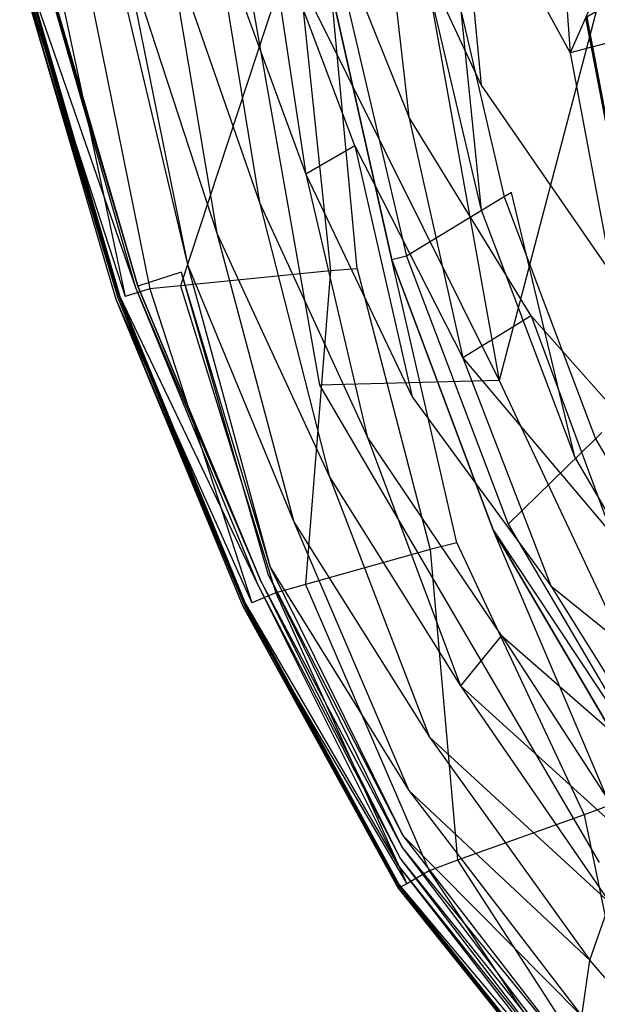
# Model space of a CAD drawing. Extents: x 0 to 0.355, y -0.507 to 0.
# Tile 2 of 31: x 0.005 to 0.072, y -0.444 to -0.33. Entities that reach past the tile are written whole.
import ezdxf

# ---------------------------------------------------------------- set-up
doc = ezdxf.new("R2010")
doc.units = 0
doc.layers.add('L0_WC_N_761901__0___REPLACEMTFO', color=7, linetype='CONTINUOUS')

msp = doc.modelspace()

# ---------------------------------------------------------------- linework, layer by layer
at = {"layer": 'L0_WC_N_761901__0___REPLACEMTFO', "color": 8}
for points, invisible_edges in [([(0.081937, -0.304629, 0.225602), (0.069229, -0.333667, 0.23761), (0.067204, -0.307278, 0.237482), (0.081937, -0.304629, 0.225602)], 14), ([(0.082814, -0.330025, 0.225103), (0.069229, -0.333667, 0.23761), (0.081937, -0.304629, 0.225602), (0.082814, -0.330025, 0.225103)], 14), ([(0.028403, -0.306322, 0.352342), (0.040031, -0.372297, 0.355425), (0.060944, -0.371744, 0.308086), (0.028403, -0.306322, 0.352342)], 14), ([(0.028403, -0.306322, 0.352342), (0.060944, -0.371744, 0.308086), (0.049658, -0.308692, 0.300501), (0.028403, -0.306322, 0.352342)], 14), ([(0.067204, -0.307278, 0.237482), (0.069229, -0.333667, 0.23761), (0.056181, -0.30995, 0.251939), (0.067204, -0.307278, 0.237482)], 14), ([(0.049658, -0.308692, 0.300501), (0.060944, -0.371744, 0.308086), (0.077072, -0.310509, 0.25307), (0.049658, -0.308692, 0.300501)], 14), ([(0.056181, -0.30995, 0.251939), (0.058876, -0.337428, 0.252232), (0.047186, -0.312527, 0.26683), (0.056181, -0.30995, 0.251939)], 14), ([(0.056181, -0.30995, 0.251939), (0.069229, -0.333667, 0.23761), (0.058876, -0.337428, 0.252232), (0.056181, -0.30995, 0.251939)], 14), ([(0.077072, -0.310509, 0.25307), (0.060944, -0.371744, 0.308086), (0.084096, -0.374995, 0.263145), (0.077072, -0.310509, 0.25307)], 14), ([(0.047186, -0.312527, 0.26683), (0.05046, -0.341107, 0.267064), (0.03988, -0.314897, 0.281148), (0.047186, -0.312527, 0.26683)], 14), ([(0.047186, -0.312527, 0.26683), (0.058876, -0.337428, 0.252232), (0.05046, -0.341107, 0.267064), (0.047186, -0.312527, 0.26683)], 14), ([(0.044142, -0.344473, 0.281491), (0.033792, -0.316943, 0.295486), (0.03988, -0.314897, 0.281148), (0.044142, -0.344473, 0.281491)], 14), ([(0.03988, -0.314897, 0.281148), (0.05046, -0.341107, 0.267064), (0.044142, -0.344473, 0.281491), (0.03988, -0.314897, 0.281148)], 14), ([(0.033792, -0.316943, 0.295486), (0.038451, -0.347745, 0.295333), (0.027778, -0.318696, 0.309611), (0.033792, -0.316943, 0.295486)], 14), ([(0.033792, -0.316943, 0.295486), (0.044142, -0.344473, 0.281491), (0.038451, -0.347745, 0.295333), (0.033792, -0.316943, 0.295486)], 13), ([(0.027778, -0.318696, 0.309611), (0.033051, -0.35104, 0.309225), (0.02228, -0.320065, 0.323452), (0.027778, -0.318696, 0.309611)], 14), ([(0.027778, -0.318696, 0.309611), (0.038451, -0.347745, 0.295333), (0.033051, -0.35104, 0.309225), (0.027778, -0.318696, 0.309611)], 14), ([(0.02228, -0.320065, 0.323452), (0.02812, -0.354621, 0.323916), (0.017261, -0.32148, 0.338177), (0.02228, -0.320065, 0.323452)], 14), ([(0.02228, -0.320065, 0.323452), (0.033051, -0.35104, 0.309225), (0.02812, -0.354621, 0.323916), (0.02228, -0.320065, 0.323452)], 14), ([(0.017261, -0.32148, 0.338177), (0.024679, -0.358253, 0.338015), (0.016037, -0.321843, 0.342383), (0.017261, -0.32148, 0.338177)], 14), ([(0.017261, -0.32148, 0.338177), (0.02812, -0.354621, 0.323916), (0.024679, -0.358253, 0.338015), (0.017261, -0.32148, 0.338177)], 14), ([(0.018914, -0.360793, 0.342565), (0.008004, -0.323256, 0.34258), (0.016037, -0.321843, 0.342383), (0.018914, -0.360793, 0.342565)], 14), ([(0.016037, -0.321843, 0.342383), (0.024679, -0.358253, 0.338015), (0.02396, -0.359177, 0.341998), (0.016037, -0.321843, 0.342383)], 14), ([(0.02396, -0.359177, 0.341998), (0.018914, -0.360793, 0.342565), (0.016037, -0.321843, 0.342383), (0.02396, -0.359177, 0.341998)], 14), ([(0.054964, -0.322161, 0.336027), (0.042877, -0.326203, 0.383281), (0.061552, -0.350412, 0.337908), (0.054964, -0.322161, 0.336027)], 14), ([(0.055851, -0.321865, 0.33256), (0.058887, -0.35195, 0.330978), (0.052119, -0.323091, 0.328854), (0.055851, -0.321865, 0.33256)], 13), ([(0.055851, -0.321865, 0.33256), (0.054964, -0.322161, 0.336027), (0.062389, -0.349906, 0.334578), (0.055851, -0.321865, 0.33256)], 14), ([(0.054964, -0.322161, 0.336027), (0.061552, -0.350412, 0.337908), (0.062389, -0.349906, 0.334578), (0.054964, -0.322161, 0.336027)], 14), ([(0.058887, -0.35195, 0.330978), (0.055851, -0.321865, 0.33256), (0.062389, -0.349906, 0.334578), (0.058887, -0.35195, 0.330978)], 14), ([(0.005165, -0.324126, 0.3851), (0.017437, -0.361982, 0.388196), (0.006267, -0.323932, 0.388201), (0.005165, -0.324126, 0.3851)], 14), ([(0.005442, -0.32404, 0.379717), (0.016577, -0.362155, 0.379703), (0.005165, -0.324126, 0.3851), (0.005442, -0.32404, 0.379717)], 14), ([(0.005638, -0.323979, 0.376743), (0.016728, -0.362058, 0.376723), (0.005442, -0.32404, 0.379717), (0.005638, -0.323979, 0.376743)], 14), ([(0.005442, -0.32404, 0.379717), (0.016728, -0.362058, 0.376723), (0.016577, -0.362155, 0.379703), (0.005442, -0.32404, 0.379717)], 14), ([(0.005779, -0.323934, 0.374562), (0.016834, -0.361987, 0.374539), (0.005638, -0.323979, 0.376743), (0.005779, -0.323934, 0.374562)], 14), ([(0.005638, -0.323979, 0.376743), (0.016834, -0.361987, 0.374539), (0.016728, -0.362058, 0.376723), (0.005638, -0.323979, 0.376743)], 14), ([(0.007807, -0.323316, 0.345328), (0.018636, -0.360931, 0.345369), (0.005779, -0.323934, 0.374562), (0.007807, -0.323316, 0.345328)], 14), ([(0.005779, -0.323934, 0.374562), (0.018636, -0.360931, 0.345369), (0.016834, -0.361987, 0.374539), (0.005779, -0.323934, 0.374562)], 14), ([(0.017437, -0.361982, 0.388196), (0.009237, -0.323387, 0.389488), (0.006267, -0.323932, 0.388201), (0.017437, -0.361982, 0.388196)], 13), ([(0.008004, -0.323256, 0.34258), (0.018914, -0.360793, 0.342565), (0.007807, -0.323316, 0.345328), (0.008004, -0.323256, 0.34258)], 14), ([(0.007807, -0.323316, 0.345328), (0.018914, -0.360793, 0.342565), (0.018636, -0.360931, 0.345369), (0.007807, -0.323316, 0.345328)], 14), ([(0.020325, -0.361104, 0.389485), (0.012777, -0.323868, 0.389486), (0.009237, -0.323387, 0.389488), (0.020325, -0.361104, 0.389485)], 13), ([(0.009237, -0.323387, 0.389488), (0.017437, -0.361982, 0.388196), (0.020325, -0.361104, 0.389485), (0.009237, -0.323387, 0.389488)], 14), ([(0.023886, -0.360763, 0.389484), (0.035072, -0.326786, 0.38947), (0.012777, -0.323868, 0.389486), (0.023886, -0.360763, 0.389484)], 13), ([(0.012777, -0.323868, 0.389486), (0.020325, -0.361104, 0.389485), (0.023886, -0.360763, 0.389484), (0.012777, -0.323868, 0.389486)], 14), ([(0.017437, -0.361982, 0.388196), (0.005165, -0.324126, 0.3851), (0.01636, -0.362293, 0.385092), (0.017437, -0.361982, 0.388196)], 13), ([(0.005165, -0.324126, 0.3851), (0.016577, -0.362155, 0.379703), (0.01636, -0.362293, 0.385092), (0.005165, -0.324126, 0.3851)], 14), ([(0.042877, -0.326203, 0.383281), (0.041428, -0.326471, 0.387653), (0.050153, -0.357312, 0.383291), (0.042877, -0.326203, 0.383281)], 14), ([(0.042877, -0.326203, 0.383281), (0.050153, -0.357312, 0.383291), (0.061552, -0.350412, 0.337908), (0.042877, -0.326203, 0.383281)], 14), ([(0.035072, -0.326786, 0.38947), (0.023886, -0.360763, 0.389484), (0.041336, -0.359021, 0.389478), (0.035072, -0.326786, 0.38947)], 14), ([(0.041336, -0.359021, 0.389478), (0.037992, -0.32718, 0.389467), (0.035072, -0.326786, 0.38947), (0.041336, -0.359021, 0.389478)], 13), ([(0.044441, -0.358759, 0.389476), (0.041428, -0.326471, 0.387653), (0.037992, -0.32718, 0.389467), (0.044441, -0.358759, 0.389476)], 14), ([(0.037992, -0.32718, 0.389467), (0.041336, -0.359021, 0.389478), (0.044441, -0.358759, 0.389476), (0.037992, -0.32718, 0.389467)], 14), ([(0.048467, -0.357742, 0.387663), (0.041428, -0.326471, 0.387653), (0.044441, -0.358759, 0.389476), (0.048467, -0.357742, 0.387663)], 14), ([(0.041428, -0.326471, 0.387653), (0.048467, -0.357742, 0.387663), (0.050153, -0.357312, 0.383291), (0.041428, -0.326471, 0.387653)], 14), ([(0.074616, -0.329102, 0.000015), (0.076347, -0.357349, 0.00001), (0.071041, -0.329571, 0.000009), (0.074616, -0.329102, 0.000015)], 13), ([(0.071041, -0.329571, 0.000009), (0.076439, -0.357263, 0.002523), (0.071135, -0.329518, 0.002522), (0.071041, -0.329571, 0.000009)], 14), ([(0.076439, -0.357263, 0.002523), (0.071041, -0.329571, 0.000009), (0.076347, -0.357349, 0.00001), (0.076439, -0.357263, 0.002523)], 13), ([(0.072589, -0.328664, 0.041247), (0.071135, -0.329518, 0.002522), (0.077865, -0.355934, 0.041247), (0.072589, -0.328664, 0.041247)], 14), ([(0.071135, -0.329518, 0.002522), (0.076439, -0.357263, 0.002523), (0.077865, -0.355934, 0.041247), (0.071135, -0.329518, 0.002522)], 14), ([(0.082814, -0.330025, 0.225103), (0.074066, -0.359404, 0.237729), (0.069229, -0.333667, 0.23761), (0.082814, -0.330025, 0.225103)], 14), ([(0.069229, -0.333667, 0.23761), (0.074066, -0.359404, 0.237729), (0.058876, -0.337428, 0.252232), (0.069229, -0.333667, 0.23761)], 14), ([(0.064681, -0.364249, 0.252182), (0.05046, -0.341107, 0.267064), (0.058876, -0.337428, 0.252232), (0.064681, -0.364249, 0.252182)], 14), ([(0.058876, -0.337428, 0.252232), (0.074066, -0.359404, 0.237729), (0.064681, -0.364249, 0.252182), (0.058876, -0.337428, 0.252232)], 14), ([(0.05046, -0.341107, 0.267064), (0.056731, -0.369127, 0.266701), (0.044142, -0.344473, 0.281491), (0.05046, -0.341107, 0.267064)], 14), ([(0.05046, -0.341107, 0.267064), (0.064681, -0.364249, 0.252182), (0.056731, -0.369127, 0.266701), (0.05046, -0.341107, 0.267064)], 13), ([(0.044142, -0.344473, 0.281491), (0.050813, -0.373671, 0.280903), (0.038451, -0.347745, 0.295333), (0.044142, -0.344473, 0.281491)], 14), ([(0.044142, -0.344473, 0.281491), (0.056731, -0.369127, 0.266701), (0.050813, -0.373671, 0.280903), (0.044142, -0.344473, 0.281491)], 14), ([(0.038451, -0.347745, 0.295333), (0.045593, -0.378277, 0.294523), (0.033051, -0.35104, 0.309225), (0.038451, -0.347745, 0.295333)], 14), ([(0.038451, -0.347745, 0.295333), (0.050813, -0.373671, 0.280903), (0.045593, -0.378277, 0.294523), (0.038451, -0.347745, 0.295333)], 14), ([(0.061552, -0.350412, 0.337908), (0.050153, -0.357312, 0.383291), (0.072165, -0.378532, 0.339795), (0.061552, -0.350412, 0.337908)], 14), ([(0.062389, -0.349906, 0.334578), (0.069771, -0.380635, 0.333096), (0.058887, -0.35195, 0.330978), (0.062389, -0.349906, 0.334578)], 13), ([(0.062389, -0.349906, 0.334578), (0.061552, -0.350412, 0.337908), (0.072913, -0.377801, 0.336576), (0.062389, -0.349906, 0.334578)], 14), ([(0.061552, -0.350412, 0.337908), (0.072165, -0.378532, 0.339795), (0.072913, -0.377801, 0.336576), (0.061552, -0.350412, 0.337908)], 14), ([(0.069771, -0.380635, 0.333096), (0.062389, -0.349906, 0.334578), (0.072913, -0.377801, 0.336576), (0.069771, -0.380635, 0.333096)], 14), ([(0.033051, -0.35104, 0.309225), (0.041228, -0.382964, 0.308401), (0.02812, -0.354621, 0.323916), (0.033051, -0.35104, 0.309225)], 14), ([(0.033051, -0.35104, 0.309225), (0.045593, -0.378277, 0.294523), (0.041228, -0.382964, 0.308401), (0.033051, -0.35104, 0.309225)], 14), ([(0.02812, -0.354621, 0.323916), (0.037074, -0.3882, 0.322994), (0.024679, -0.358253, 0.338015), (0.02812, -0.354621, 0.323916)], 14), ([(0.02812, -0.354621, 0.323916), (0.041228, -0.382964, 0.308401), (0.037074, -0.3882, 0.322994), (0.02812, -0.354621, 0.323916)], 14), ([(0.024679, -0.358253, 0.338015), (0.03429, -0.39349, 0.337419), (0.02396, -0.359177, 0.341998), (0.024679, -0.358253, 0.338015)], 14), ([(0.024679, -0.358253, 0.338015), (0.037074, -0.3882, 0.322994), (0.03429, -0.39349, 0.337419), (0.024679, -0.358253, 0.338015)], 14), ([(0.056043, -0.390653, 0.38949), (0.048467, -0.357742, 0.387663), (0.044441, -0.358759, 0.389476), (0.056043, -0.390653, 0.38949)], 14), ([(0.050153, -0.357312, 0.383291), (0.048467, -0.357742, 0.387663), (0.062009, -0.38846, 0.383309), (0.050153, -0.357312, 0.383291)], 14), ([(0.060257, -0.389116, 0.38768), (0.048467, -0.357742, 0.387663), (0.056043, -0.390653, 0.38949), (0.060257, -0.389116, 0.38768)], 14), ([(0.048467, -0.357742, 0.387663), (0.060257, -0.389116, 0.38768), (0.062009, -0.38846, 0.383309), (0.048467, -0.357742, 0.387663)], 14), ([(0.050153, -0.357312, 0.383291), (0.062009, -0.38846, 0.383309), (0.072165, -0.378532, 0.339795), (0.050153, -0.357312, 0.383291)], 14), ([(0.033248, -0.395193, 0.341886), (0.018914, -0.360793, 0.342565), (0.02396, -0.359177, 0.341998), (0.033248, -0.395193, 0.341886)], 14), ([(0.038405, -0.39549, 0.389488), (0.041336, -0.359021, 0.389478), (0.023886, -0.360763, 0.389484), (0.038405, -0.39549, 0.389488)], 13), ([(0.02396, -0.359177, 0.341998), (0.03429, -0.39349, 0.337419), (0.034047, -0.394245, 0.339674), (0.02396, -0.359177, 0.341998)], 14), ([(0.02396, -0.359177, 0.341998), (0.034047, -0.394245, 0.339674), (0.033248, -0.395193, 0.341886), (0.02396, -0.359177, 0.341998)], 14), ([(0.041336, -0.359021, 0.389478), (0.038405, -0.39549, 0.389488), (0.052933, -0.391435, 0.38949), (0.041336, -0.359021, 0.389478)], 14), ([(0.052933, -0.391435, 0.38949), (0.044441, -0.358759, 0.389476), (0.041336, -0.359021, 0.389478), (0.052933, -0.391435, 0.38949)], 13), ([(0.044441, -0.358759, 0.389476), (0.052933, -0.391435, 0.38949), (0.056043, -0.390653, 0.38949), (0.044441, -0.358759, 0.389476)], 14), ([(0.074066, -0.359404, 0.237729), (0.081874, -0.383696, 0.237285), (0.064681, -0.364249, 0.252182), (0.074066, -0.359404, 0.237729)], 14), ([(0.018636, -0.360931, 0.345369), (0.032885, -0.395545, 0.344169), (0.016834, -0.361987, 0.374539), (0.018636, -0.360931, 0.345369)], 14), ([(0.032186, -0.39761, 0.388196), (0.020325, -0.361104, 0.389485), (0.017437, -0.361982, 0.388196), (0.032186, -0.39761, 0.388196)], 13), ([(0.018914, -0.360793, 0.342565), (0.033248, -0.395193, 0.341886), (0.018636, -0.360931, 0.345369), (0.018914, -0.360793, 0.342565)], 14), ([(0.018636, -0.360931, 0.345369), (0.033248, -0.395193, 0.341886), (0.032885, -0.395545, 0.344169), (0.018636, -0.360931, 0.345369)], 14), ([(0.034975, -0.396463, 0.389487), (0.023886, -0.360763, 0.389484), (0.020325, -0.361104, 0.389485), (0.034975, -0.396463, 0.389487)], 13), ([(0.020325, -0.361104, 0.389485), (0.032186, -0.39761, 0.388196), (0.034975, -0.396463, 0.389487), (0.020325, -0.361104, 0.389485)], 14), ([(0.023886, -0.360763, 0.389484), (0.034975, -0.396463, 0.389487), (0.038405, -0.39549, 0.389488), (0.023886, -0.360763, 0.389484)], 14), ([(0.01636, -0.362293, 0.385092), (0.032186, -0.39761, 0.388196), (0.017437, -0.361982, 0.388196), (0.01636, -0.362293, 0.385092)], 14), ([(0.016577, -0.362155, 0.379703), (0.031267, -0.397845, 0.379695), (0.01636, -0.362293, 0.385092), (0.016577, -0.362155, 0.379703)], 14), ([(0.032186, -0.39761, 0.388196), (0.01636, -0.362293, 0.385092), (0.031131, -0.398015, 0.385092), (0.032186, -0.39761, 0.388196)], 13), ([(0.01636, -0.362293, 0.385092), (0.031267, -0.397845, 0.379695), (0.031131, -0.398015, 0.385092), (0.01636, -0.362293, 0.385092)], 14), ([(0.016728, -0.362058, 0.376723), (0.031346, -0.397731, 0.376708), (0.016577, -0.362155, 0.379703), (0.016728, -0.362058, 0.376723)], 14), ([(0.016577, -0.362155, 0.379703), (0.031346, -0.397731, 0.376708), (0.031267, -0.397845, 0.379695), (0.016577, -0.362155, 0.379703)], 14), ([(0.016834, -0.361987, 0.374539), (0.031388, -0.397654, 0.374515), (0.016728, -0.362058, 0.376723), (0.016834, -0.361987, 0.374539)], 14), ([(0.016728, -0.362058, 0.376723), (0.031388, -0.397654, 0.374515), (0.031346, -0.397731, 0.376708), (0.016728, -0.362058, 0.376723)], 14), ([(0.016834, -0.361987, 0.374539), (0.032885, -0.395545, 0.344169), (0.031388, -0.397654, 0.374515), (0.016834, -0.361987, 0.374539)], 14), ([(0.064681, -0.364249, 0.252182), (0.074059, -0.389616, 0.251605), (0.056731, -0.369127, 0.266701), (0.064681, -0.364249, 0.252182)], 14), ([(0.064681, -0.364249, 0.252182), (0.081874, -0.383696, 0.237285), (0.074059, -0.389616, 0.251605), (0.064681, -0.364249, 0.252182)], 14), ([(0.056731, -0.369127, 0.266701), (0.066964, -0.395625, 0.265784), (0.050813, -0.373671, 0.280903), (0.056731, -0.369127, 0.266701)], 14), ([(0.056731, -0.369127, 0.266701), (0.074059, -0.389616, 0.251605), (0.066964, -0.395625, 0.265784), (0.056731, -0.369127, 0.266701)], 14), ([(0.060944, -0.371744, 0.308086), (0.040031, -0.372297, 0.355425), (0.086436, -0.42595, 0.320924), (0.060944, -0.371744, 0.308086)], 14), ([(0.060944, -0.371744, 0.308086), (0.086436, -0.42595, 0.320924), (0.084096, -0.374995, 0.263145), (0.060944, -0.371744, 0.308086)], 14), ([(0.040031, -0.372297, 0.355425), (0.072579, -0.427816, 0.35802), (0.086436, -0.42595, 0.320924), (0.040031, -0.372297, 0.355425)], 14), ([(0.061238, -0.401437, 0.279735), (0.045593, -0.378277, 0.294523), (0.050813, -0.373671, 0.280903), (0.061238, -0.401437, 0.279735)], 14), ([(0.050813, -0.373671, 0.280903), (0.066964, -0.395625, 0.265784), (0.061238, -0.401437, 0.279735), (0.050813, -0.373671, 0.280903)], 14), ([(0.085673, -0.408011, 0.335117), (0.069771, -0.380635, 0.333096), (0.072913, -0.377801, 0.336576), (0.085673, -0.408011, 0.335117)], 14), ([(0.072913, -0.377801, 0.336576), (0.072165, -0.378532, 0.339795), (0.088367, -0.404419, 0.338474), (0.072913, -0.377801, 0.336576)], 14), ([(0.045593, -0.378277, 0.294523), (0.05647, -0.407269, 0.293357), (0.041228, -0.382964, 0.308401), (0.045593, -0.378277, 0.294523)], 14), ([(0.045593, -0.378277, 0.294523), (0.061238, -0.401437, 0.279735), (0.05647, -0.407269, 0.293357), (0.045593, -0.378277, 0.294523)], 13), ([(0.072165, -0.378532, 0.339795), (0.062009, -0.38846, 0.383309), (0.087746, -0.405341, 0.341545), (0.072165, -0.378532, 0.339795)], 14), ([(0.072165, -0.378532, 0.339795), (0.087746, -0.405341, 0.341545), (0.088367, -0.404419, 0.338474), (0.072165, -0.378532, 0.339795)], 14), ([(0.041228, -0.382964, 0.308401), (0.052857, -0.413239, 0.307209), (0.037074, -0.3882, 0.322994), (0.041228, -0.382964, 0.308401)], 14), ([(0.041228, -0.382964, 0.308401), (0.05647, -0.407269, 0.293357), (0.052857, -0.413239, 0.307209), (0.041228, -0.382964, 0.308401)], 14), ([(0.037074, -0.3882, 0.322994), (0.050444, -0.419459, 0.322105), (0.03429, -0.39349, 0.337419), (0.037074, -0.3882, 0.322994)], 14), ([(0.037074, -0.3882, 0.322994), (0.052857, -0.413239, 0.307209), (0.050444, -0.419459, 0.322105), (0.037074, -0.3882, 0.322994)], 14), ([(0.07388, -0.421168, 0.389504), (0.060257, -0.389116, 0.38768), (0.056043, -0.390653, 0.38949), (0.07388, -0.421168, 0.389504)], 14), ([(0.060257, -0.389116, 0.38768), (0.079291, -0.417884, 0.383327), (0.062009, -0.38846, 0.383309), (0.060257, -0.389116, 0.38768)], 14), ([(0.0777, -0.418854, 0.387696), (0.060257, -0.389116, 0.38768), (0.07388, -0.421168, 0.389504), (0.0777, -0.418854, 0.387696)], 14), ([(0.079291, -0.417884, 0.383327), (0.060257, -0.389116, 0.38768), (0.0777, -0.418854, 0.387696), (0.079291, -0.417884, 0.383327)], 13), ([(0.062009, -0.38846, 0.383309), (0.079291, -0.417884, 0.383327), (0.087746, -0.405341, 0.341545), (0.062009, -0.38846, 0.383309)], 14), ([(0.074059, -0.389616, 0.251605), (0.087629, -0.41233, 0.250939), (0.066964, -0.395625, 0.265784), (0.074059, -0.389616, 0.251605)], 14), ([(0.056112, -0.427531, 0.389491), (0.052933, -0.391435, 0.38949), (0.038405, -0.39549, 0.389488), (0.056112, -0.427531, 0.389491)], 13), ([(0.070833, -0.422282, 0.389501), (0.056043, -0.390653, 0.38949), (0.052933, -0.391435, 0.38949), (0.070833, -0.422282, 0.389501)], 13), ([(0.052933, -0.391435, 0.38949), (0.056112, -0.427531, 0.389491), (0.070833, -0.422282, 0.389501), (0.052933, -0.391435, 0.38949)], 14), ([(0.056043, -0.390653, 0.38949), (0.070833, -0.422282, 0.389501), (0.07388, -0.421168, 0.389504), (0.056043, -0.390653, 0.38949)], 14), ([(0.03429, -0.39349, 0.337419), (0.049741, -0.424691, 0.335282), (0.034047, -0.394245, 0.339674), (0.03429, -0.39349, 0.337419)], 14), ([(0.03429, -0.39349, 0.337419), (0.050444, -0.419459, 0.322105), (0.049741, -0.424691, 0.335282), (0.03429, -0.39349, 0.337419)], 14), ([(0.034047, -0.394245, 0.339674), (0.049679, -0.426088, 0.338947), (0.033248, -0.395193, 0.341886), (0.034047, -0.394245, 0.339674)], 14), ([(0.034047, -0.394245, 0.339674), (0.049741, -0.424691, 0.335282), (0.049679, -0.426088, 0.338947), (0.034047, -0.394245, 0.339674)], 14), ([(0.032885, -0.395545, 0.344169), (0.049214, -0.428151, 0.346463), (0.031388, -0.397654, 0.374515), (0.032885, -0.395545, 0.344169)], 14), ([(0.033248, -0.395193, 0.341886), (0.049485, -0.427402, 0.342618), (0.032885, -0.395545, 0.344169), (0.033248, -0.395193, 0.341886)], 14), ([(0.032885, -0.395545, 0.344169), (0.049485, -0.427402, 0.342618), (0.049214, -0.428151, 0.346463), (0.032885, -0.395545, 0.344169)], 14), ([(0.033248, -0.395193, 0.341886), (0.049679, -0.426088, 0.338947), (0.049485, -0.427402, 0.342618), (0.033248, -0.395193, 0.341886)], 14), ([(0.052793, -0.428801, 0.389488), (0.038405, -0.39549, 0.389488), (0.034975, -0.396463, 0.389487), (0.052793, -0.428801, 0.389488)], 13), ([(0.038405, -0.39549, 0.389488), (0.052793, -0.428801, 0.389488), (0.056112, -0.427531, 0.389491), (0.038405, -0.39549, 0.389488)], 14), ([(0.066964, -0.395625, 0.265784), (0.0818, -0.419399, 0.264909), (0.061238, -0.401437, 0.279735), (0.066964, -0.395625, 0.265784)], 14), ([(0.066964, -0.395625, 0.265784), (0.087629, -0.41233, 0.250939), (0.0818, -0.419399, 0.264909), (0.066964, -0.395625, 0.265784)], 14), ([(0.050194, -0.430286, 0.388198), (0.034975, -0.396463, 0.389487), (0.032186, -0.39761, 0.388196), (0.050194, -0.430286, 0.388198)], 13), ([(0.034975, -0.396463, 0.389487), (0.050194, -0.430286, 0.388198), (0.052793, -0.428801, 0.389488), (0.034975, -0.396463, 0.389487)], 14), ([(0.031131, -0.398015, 0.385092), (0.050194, -0.430286, 0.388198), (0.032186, -0.39761, 0.388196), (0.031131, -0.398015, 0.385092)], 14), ([(0.031267, -0.397845, 0.379695), (0.049295, -0.430616, 0.3797), (0.031131, -0.398015, 0.385092), (0.031267, -0.397845, 0.379695)], 14), ([(0.050194, -0.430286, 0.388198), (0.031131, -0.398015, 0.385092), (0.049204, -0.430815, 0.385095), (0.050194, -0.430286, 0.388198)], 13), ([(0.031131, -0.398015, 0.385092), (0.049295, -0.430616, 0.3797), (0.049204, -0.430815, 0.385095), (0.031131, -0.398015, 0.385092)], 14), ([(0.031346, -0.397731, 0.376708), (0.049326, -0.430494, 0.376715), (0.031267, -0.397845, 0.379695), (0.031346, -0.397731, 0.376708)], 14), ([(0.031267, -0.397845, 0.379695), (0.049326, -0.430494, 0.376715), (0.049295, -0.430616, 0.3797), (0.031267, -0.397845, 0.379695)], 14), ([(0.031388, -0.397654, 0.374515), (0.049318, -0.430423, 0.374524), (0.031346, -0.397731, 0.376708), (0.031388, -0.397654, 0.374515)], 14), ([(0.031346, -0.397731, 0.376708), (0.049318, -0.430423, 0.374524), (0.049326, -0.430494, 0.376715), (0.031346, -0.397731, 0.376708)], 14), ([(0.031388, -0.397654, 0.374515), (0.049214, -0.428151, 0.346463), (0.049318, -0.430423, 0.374524), (0.031388, -0.397654, 0.374515)], 14), ([(0.061238, -0.401437, 0.279735), (0.077187, -0.426052, 0.27894), (0.05647, -0.407269, 0.293357), (0.061238, -0.401437, 0.279735)], 14), ([(0.061238, -0.401437, 0.279735), (0.0818, -0.419399, 0.264909), (0.077187, -0.426052, 0.27894), (0.061238, -0.401437, 0.279735)], 14), ([(0.05647, -0.407269, 0.293357), (0.073814, -0.432526, 0.292968), (0.052857, -0.413239, 0.307209), (0.05647, -0.407269, 0.293357)], 14), ([(0.05647, -0.407269, 0.293357), (0.077187, -0.426052, 0.27894), (0.073814, -0.432526, 0.292968), (0.05647, -0.407269, 0.293357)], 14), ([(0.052857, -0.413239, 0.307209), (0.071493, -0.439165, 0.306941), (0.050444, -0.419459, 0.322105), (0.052857, -0.413239, 0.307209)], 14), ([(0.052857, -0.413239, 0.307209), (0.073814, -0.432526, 0.292968), (0.071493, -0.439165, 0.306941), (0.052857, -0.413239, 0.307209)], 14), ([(0.050444, -0.419459, 0.322105), (0.070559, -0.445707, 0.321297), (0.049741, -0.424691, 0.335282), (0.050444, -0.419459, 0.322105)], 14), ([(0.050444, -0.419459, 0.322105), (0.071493, -0.439165, 0.306941), (0.070559, -0.445707, 0.321297), (0.050444, -0.419459, 0.322105)], 14), ([(0.091761, -0.445997, 0.389507), (0.07388, -0.421168, 0.389504), (0.070833, -0.422282, 0.389501), (0.091761, -0.445997, 0.389507)], 13), ([(0.077367, -0.453938, 0.389489), (0.070833, -0.422282, 0.389501), (0.056112, -0.427531, 0.389491), (0.077367, -0.453938, 0.389489)], 13), ([(0.070833, -0.422282, 0.389501), (0.077367, -0.453938, 0.389489), (0.091761, -0.445997, 0.389507), (0.070833, -0.422282, 0.389501)], 14), ([(0.049741, -0.424691, 0.335282), (0.070471, -0.451496, 0.334872), (0.049679, -0.426088, 0.338947), (0.049741, -0.424691, 0.335282)], 14), ([(0.049741, -0.424691, 0.335282), (0.070559, -0.445707, 0.321297), (0.070471, -0.451496, 0.334872), (0.049741, -0.424691, 0.335282)], 14), ([(0.049679, -0.426088, 0.338947), (0.070458, -0.453455, 0.33942), (0.049485, -0.427402, 0.342618), (0.049679, -0.426088, 0.338947)], 14), ([(0.049679, -0.426088, 0.338947), (0.070471, -0.451496, 0.334872), (0.070458, -0.453455, 0.33942), (0.049679, -0.426088, 0.338947)], 14), ([(0.049485, -0.427402, 0.342618), (0.070408, -0.454667, 0.342612), (0.049214, -0.428151, 0.346463), (0.049485, -0.427402, 0.342618)], 14), ([(0.049214, -0.428151, 0.346463), (0.070412, -0.455449, 0.346952), (0.049318, -0.430423, 0.374524), (0.049214, -0.428151, 0.346463)], 14), ([(0.049214, -0.428151, 0.346463), (0.070408, -0.454667, 0.342612), (0.070412, -0.455449, 0.346952), (0.049214, -0.428151, 0.346463)], 14), ([(0.049485, -0.427402, 0.342618), (0.070458, -0.453455, 0.33942), (0.070408, -0.454667, 0.342612), (0.049485, -0.427402, 0.342618)], 14), ([(0.074337, -0.455729, 0.389485), (0.056112, -0.427531, 0.389491), (0.052793, -0.428801, 0.389488), (0.074337, -0.455729, 0.389485)], 13), ([(0.056112, -0.427531, 0.389491), (0.074337, -0.455729, 0.389485), (0.077367, -0.453938, 0.389489), (0.056112, -0.427531, 0.389491)], 14), ([(0.072067, -0.457599, 0.388198), (0.052793, -0.428801, 0.389488), (0.050194, -0.430286, 0.388198), (0.072067, -0.457599, 0.388198)], 13), ([(0.052793, -0.428801, 0.389488), (0.072067, -0.457599, 0.388198), (0.074337, -0.455729, 0.389485), (0.052793, -0.428801, 0.389488)], 14), ([(0.050194, -0.430286, 0.388198), (0.049204, -0.430815, 0.385095), (0.072067, -0.457599, 0.388198), (0.050194, -0.430286, 0.388198)], 14), ([(0.049326, -0.430494, 0.376715), (0.071324, -0.45788, 0.376745), (0.049295, -0.430616, 0.3797), (0.049326, -0.430494, 0.376715)], 14), ([(0.049318, -0.430423, 0.374524), (0.070412, -0.455449, 0.346952), (0.07127, -0.457841, 0.374562), (0.049318, -0.430423, 0.374524)], 14), ([(0.049318, -0.430423, 0.374524), (0.07127, -0.457841, 0.374562), (0.049326, -0.430494, 0.376715), (0.049318, -0.430423, 0.374524)], 14), ([(0.049326, -0.430494, 0.376715), (0.07127, -0.457841, 0.374562), (0.071324, -0.45788, 0.376745), (0.049326, -0.430494, 0.376715)], 14), ([(0.049295, -0.430616, 0.3797), (0.071324, -0.457998, 0.379717), (0.049204, -0.430815, 0.385095), (0.049295, -0.430616, 0.3797)], 14), ([(0.049204, -0.430815, 0.385095), (0.07122, -0.458253, 0.3851), (0.072067, -0.457599, 0.388198), (0.049204, -0.430815, 0.385095)], 14), ([(0.049204, -0.430815, 0.385095), (0.071324, -0.457998, 0.379717), (0.07122, -0.458253, 0.3851), (0.049204, -0.430815, 0.385095)], 14), ([(0.049295, -0.430616, 0.3797), (0.071324, -0.45788, 0.376745), (0.071324, -0.457998, 0.379717), (0.049295, -0.430616, 0.3797)], 14), ([(0.071493, -0.439165, 0.306941), (0.073814, -0.432526, 0.292968), (0.094808, -0.459913, 0.306564), (0.071493, -0.439165, 0.306941)], 14), ([(0.070559, -0.445707, 0.321297), (0.071493, -0.439165, 0.306941), (0.094746, -0.46624, 0.320149), (0.070559, -0.445707, 0.321297)], 14), ([(0.094746, -0.46624, 0.320149), (0.071493, -0.439165, 0.306941), (0.094808, -0.459913, 0.306564), (0.094746, -0.46624, 0.320149)], 14)]:
    msp.add_3dface(points, dxfattribs=dict(at, invisible_edges=invisible_edges))

doc.saveas('drawing.dxf')
